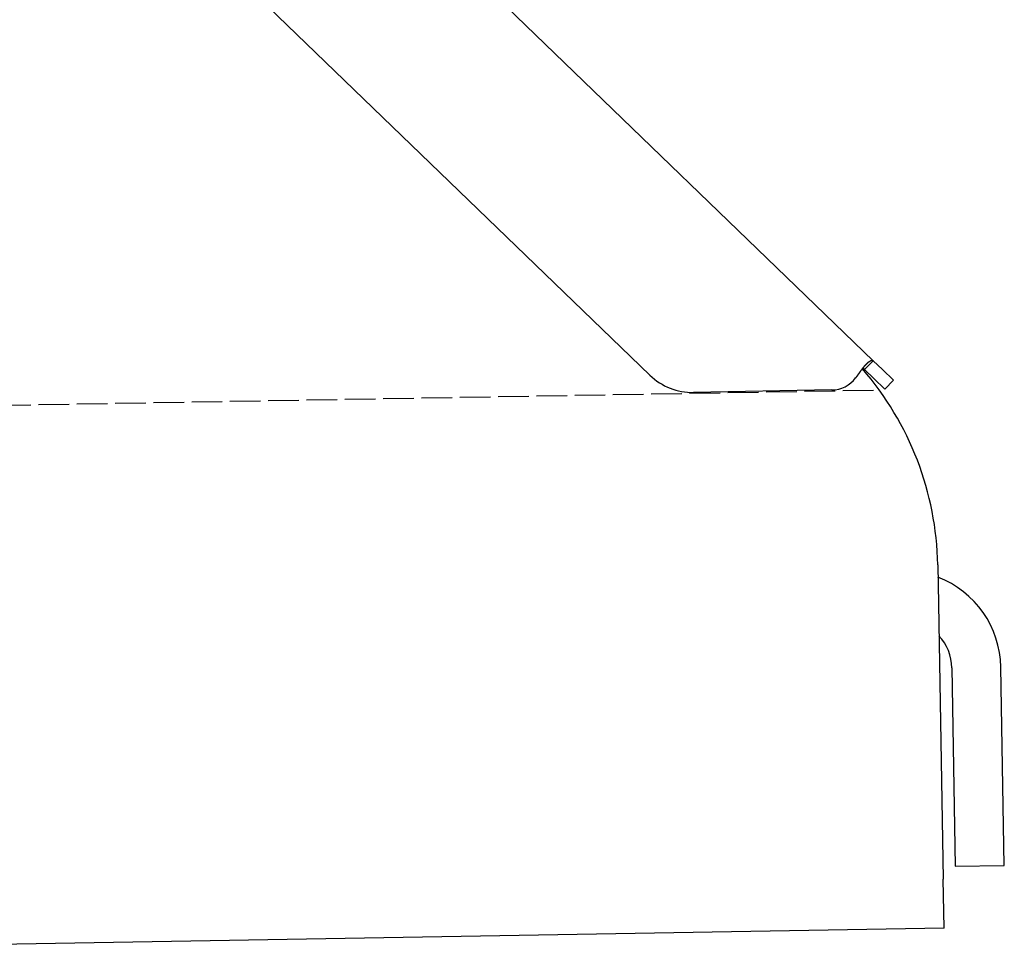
# Model space of a CAD drawing. Extents: x 1073 to 6773, y 5891 to 12116.
# Tile 34 of 38: x 6090 to 6251, y 8071 to 8224. Entities that reach past the tile are written whole.
import ezdxf

# ---------------------------------------------------------------- set-up
doc = ezdxf.new("R2010")
doc.units = 0
doc.linetypes.add('GEN3', pattern=[6.25, 5, -1.25])
doc.layers.get('0').update_dxf_attribs({"linetype": 'CONTINUOUS'})
doc.layers.add('3', color=6, linetype='GEN3')

msp = doc.modelspace()

# ---------------------------------------------------------------- linework, layer by layer
for p, q in [((6020.26, 8370.34), (6229.47, 8168.31)), ((6193.05, 8165.95), (6019.17, 8333.86)), ((6229.47, 8168.31), (6228.46, 8167.26)), ((6229.47, 8168.31), (6230.97, 8166.87)), ((6228.46, 8167.26), (6228.08, 8166.87)), ((6229.58, 8165.43), (6228.08, 8166.87)), ((6230.97, 8166.87), (6232.77, 8165.13)), ((6231.38, 8163.69), (6229.58, 8165.43)), ((6231.38, 8163.69), (6232.77, 8165.13)), ((6222.72, 8163.54), (6200.17, 8163.15)), ((6240.01, 8135), (6240.9, 8083.72)), ((6242.3, 8118.18), (6242.87, 8085.81)), ((6250.86, 8085.95), (6250.3, 8118.32)), ((6242.87, 8085.81), (6250.86, 8085.95)), ((6241.04, 8075.72), (6240.9, 8083.72)), ((6241.04, 8075.72), (5996.08, 8071.44))]:
    msp.add_line(p, q)
for points in [[(6227.27, 8166.39, 0), (6227.28, 8166.41, 0), (6227.29, 8166.42, 0), (6227.3, 8166.43, 0), (6227.3, 8166.44, 0), (6227.31, 8166.45, 0), (6227.32, 8166.46, 0), (6227.33, 8166.47, 0), (6227.33, 8166.48, 0), (6227.34, 8166.49, 0), (6227.35, 8166.5, 0), (6227.36, 8166.51, 0), (6227.36, 8166.52, 0), (6227.37, 8166.54, 0), (6227.38, 8166.55, 0), (6227.39, 8166.56, 0), (6227.39, 8166.57, 0), (6227.4, 8166.58, 0), (6227.41, 8166.59, 0), (6227.42, 8166.6, 0), (6227.42, 8166.61, 0), (6227.43, 8166.62, 0), (6227.44, 8166.63, 0), (6227.45, 8166.64, 0), (6227.45, 8166.65, 0), (6227.46, 8166.66, 0), (6227.47, 8166.67, 0), (6227.47, 8166.68, 0), (6227.48, 8166.69, 0), (6227.49, 8166.7, 0), (6227.5, 8166.71, 0), (6227.5, 8166.72, 0), (6227.51, 8166.73, 0), (6227.52, 8166.74, 0), (6227.53, 8166.75, 0), (6227.53, 8166.76, 0), (6227.54, 8166.77, 0), (6227.55, 8166.78, 0), (6227.56, 8166.8, 0), (6227.56, 8166.81, 0), (6227.57, 8166.82, 0), (6227.58, 8166.83, 0), (6227.59, 8166.84, 0), (6227.59, 8166.85, 0), (6227.6, 8166.86, 0), (6227.61, 8166.87, 0), (6227.62, 8166.88, 0), (6227.62, 8166.89, 0), (6227.63, 8166.9, 0), (6227.64, 8166.91, 0), (6227.65, 8166.91, 0), (6227.65, 8166.92, 0), (6227.66, 8166.93, 0), (6227.67, 8166.94, 0), (6227.67, 8166.95, 0), (6227.68, 8166.96, 0), (6227.69, 8166.97, 0), (6227.7, 8166.98, 0), (6227.7, 8166.99, 0), (6227.71, 8167, 0), (6227.72, 8167.01, 0), (6227.73, 8167.02, 0), (6227.73, 8167.03, 0), (6227.74, 8167.04, 0), (6227.75, 8167.05, 0), (6227.76, 8167.06, 0), (6227.76, 8167.07, 0), (6227.77, 8167.08, 0), (6227.78, 8167.09, 0), (6227.79, 8167.1, 0), (6227.79, 8167.11, 0), (6227.8, 8167.12, 0), (6227.81, 8167.13, 0), (6227.81, 8167.13, 0), (6227.82, 8167.14, 0), (6227.83, 8167.15, 0), (6227.84, 8167.16, 0), (6227.84, 8167.17, 0), (6227.85, 8167.18, 0), (6227.86, 8167.19, 0), (6227.87, 8167.2, 0), (6227.87, 8167.21, 0), (6227.88, 8167.22, 0), (6227.89, 8167.23, 0), (6227.9, 8167.24, 0), (6227.9, 8167.24, 0), (6227.91, 8167.25, 0), (6227.92, 8167.26, 0), (6227.92, 8167.27, 0), (6227.93, 8167.28, 0), (6227.94, 8167.29, 0), (6227.95, 8167.3, 0), (6227.95, 8167.31, 0), (6227.96, 8167.31, 0), (6227.97, 8167.32, 0), (6227.97, 8167.33, 0), (6227.98, 8167.34, 0), (6227.99, 8167.35, 0), (6228, 8167.36, 0), (6228, 8167.37, 0), (6228.01, 8167.37, 0), (6228.02, 8167.38, 0), (6228.02, 8167.39, 0), (6228.03, 8167.4, 0), (6228.04, 8167.41, 0), (6228.05, 8167.42, 0), (6228.05, 8167.43, 0), (6228.06, 8167.43, 0), (6228.07, 8167.44, 0), (6228.07, 8167.45, 0), (6228.08, 8167.46, 0), (6228.09, 8167.47, 0), (6228.1, 8167.47, 0), (6228.1, 8167.48, 0), (6228.11, 8167.49, 0), (6228.12, 8167.5, 0), (6228.12, 8167.51, 0), (6228.13, 8167.51, 0), (6228.14, 8167.52, 0), (6228.15, 8167.53, 0), (6228.15, 8167.54, 0), (6228.16, 8167.55, 0), (6228.17, 8167.55, 0), (6228.17, 8167.56, 0), (6228.18, 8167.57, 0), (6228.19, 8167.58, 0), (6228.19, 8167.59, 0), (6228.2, 8167.59, 0), (6228.21, 8167.6, 0), (6228.21, 8167.61, 0), (6228.22, 8167.62, 0), (6228.23, 8167.62, 0), (6228.24, 8167.63, 0), (6228.24, 8167.64, 0), (6228.25, 8167.65, 0), (6228.26, 8167.65, 0), (6228.26, 8167.66, 0), (6228.27, 8167.67, 0), (6228.28, 8167.68, 0), (6228.28, 8167.68, 0), (6228.29, 8167.69, 0), (6228.3, 8167.7, 0), (6228.3, 8167.7, 0), (6228.31, 8167.71, 0), (6228.32, 8167.72, 0), (6228.32, 8167.73, 0), (6228.33, 8167.73, 0), (6228.34, 8167.74, 0), (6228.34, 8167.75, 0), (6228.35, 8167.75, 0), (6228.36, 8167.76, 0), (6228.36, 8167.77, 0), (6228.37, 8167.77, 0), (6228.38, 8167.78, 0), (6228.38, 8167.79, 0), (6228.39, 8167.8, 0), (6228.4, 8167.8, 0), (6228.4, 8167.81, 0), (6228.41, 8167.82, 0), (6228.42, 8167.82, 0), (6228.42, 8167.83, 0), (6228.43, 8167.84, 0), (6228.44, 8167.84, 0), (6228.44, 8167.85, 0), (6228.45, 8167.85, 0), (6228.46, 8167.86, 0), (6228.46, 8167.87, 0), (6228.47, 8167.87, 0), (6228.48, 8167.88, 0), (6228.48, 8167.89, 0), (6228.49, 8167.89, 0), (6228.5, 8167.9, 0), (6228.5, 8167.91, 0), (6228.51, 8167.91, 0), (6228.51, 8167.92, 0), (6228.52, 8167.92, 0), (6228.53, 8167.93, 0), (6228.53, 8167.94, 0), (6228.54, 8167.94, 0), (6228.55, 8167.95, 0), (6228.55, 8167.95, 0), (6228.56, 8167.96, 0), (6228.57, 8167.96, 0), (6228.57, 8167.97, 0), (6228.58, 8167.98, 0), (6228.58, 8167.98, 0), (6228.59, 8167.99, 0), (6228.6, 8167.99, 0), (6228.6, 8168, 0), (6228.61, 8168, 0), (6228.61, 8168.01, 0), (6228.62, 8168.02, 0), (6228.63, 8168.02, 0), (6228.63, 8168.03, 0), (6228.64, 8168.03, 0), (6228.65, 8168.04, 0), (6228.65, 8168.04, 0), (6228.66, 8168.05, 0), (6228.66, 8168.05, 0), (6228.67, 8168.06, 0), (6228.68, 8168.06, 0), (6228.68, 8168.07, 0), (6228.69, 8168.07, 0), (6228.69, 8168.08, 0), (6228.7, 8168.08, 0), (6228.71, 8168.09, 0), (6228.71, 8168.09, 0), (6228.72, 8168.1, 0), (6228.72, 8168.1, 0), (6228.73, 8168.11, 0), (6228.73, 8168.11, 0), (6228.74, 8168.12, 0), (6228.75, 8168.12, 0), (6228.75, 8168.13, 0), (6228.76, 8168.13, 0), (6228.76, 8168.14, 0), (6228.77, 8168.14, 0), (6228.77, 8168.14, 0), (6228.78, 8168.15, 0), (6228.79, 8168.15, 0), (6228.79, 8168.16, 0), (6228.8, 8168.16, 0), (6228.8, 8168.17, 0), (6228.81, 8168.17, 0), (6228.81, 8168.17, 0), (6228.82, 8168.18, 0), (6228.83, 8168.18, 0), (6228.83, 8168.19, 0), (6228.84, 8168.19, 0), (6228.84, 8168.19, 0), (6228.85, 8168.2, 0), (6228.85, 8168.2, 0), (6228.86, 8168.21, 0), (6228.86, 8168.21, 0), (6228.87, 8168.21, 0), (6228.87, 8168.22, 0), (6228.88, 8168.22, 0), (6228.89, 8168.23, 0), (6228.89, 8168.23, 0), (6228.9, 8168.23, 0), (6228.9, 8168.24, 0), (6228.91, 8168.24, 0), (6228.91, 8168.24, 0), (6228.92, 8168.25, 0), (6228.92, 8168.25, 0), (6228.93, 8168.25, 0), (6228.93, 8168.26, 0), (6228.94, 8168.26, 0), (6228.94, 8168.26, 0), (6228.95, 8168.27, 0), (6228.95, 8168.27, 0), (6228.96, 8168.27, 0), (6228.96, 8168.28, 0), (6228.97, 8168.28, 0), (6228.97, 8168.28, 0), (6228.98, 8168.28, 0), (6228.98, 8168.29, 0), (6228.99, 8168.29, 0), (6228.99, 8168.29, 0), (6229, 8168.3, 0), (6229, 8168.3, 0), (6229.01, 8168.3, 0), (6229.01, 8168.3, 0), (6229.02, 8168.31, 0), (6229.02, 8168.31, 0), (6229.03, 8168.31, 0), (6229.03, 8168.31, 0), (6229.04, 8168.32, 0), (6229.04, 8168.32, 0), (6229.05, 8168.32, 0), (6229.05, 8168.32, 0), (6229.06, 8168.33, 0), (6229.06, 8168.33, 0), (6229.07, 8168.33, 0), (6229.07, 8168.33, 0), (6229.08, 8168.34, 0), (6229.08, 8168.34, 0), (6229.09, 8168.34, 0), (6229.09, 8168.34, 0), (6229.1, 8168.34, 0), (6229.1, 8168.35, 0), (6229.1, 8168.35, 0), (6229.11, 8168.35, 0), (6229.11, 8168.35, 0), (6229.12, 8168.35, 0), (6229.12, 8168.35, 0), (6229.13, 8168.36, 0), (6229.13, 8168.36, 0), (6229.14, 8168.36, 0), (6229.14, 8168.36, 0), (6229.14, 8168.36, 0), (6229.15, 8168.36, 0), (6229.15, 8168.37, 0), (6229.16, 8168.37, 0), (6229.16, 8168.37, 0), (6229.17, 8168.37, 0), (6229.17, 8168.37, 0), (6229.18, 8168.37, 0), (6229.18, 8168.37, 0), (6229.18, 8168.37, 0), (6229.19, 8168.37, 0), (6229.19, 8168.38, 0), (6229.2, 8168.38, 0), (6229.2, 8168.38, 0), (6229.2, 8168.38, 0), (6229.21, 8168.38, 0), (6229.21, 8168.38, 0), (6229.22, 8168.38, 0), (6229.22, 8168.38, 0), (6229.23, 8168.38, 0), (6229.23, 8168.38, 0), (6229.23, 8168.38, 0), (6229.24, 8168.38, 0), (6229.24, 8168.38, 0), (6229.24, 8168.39, 0), (6229.25, 8168.39, 0), (6229.25, 8168.39, 0), (6229.26, 8168.39, 0), (6229.26, 8168.39, 0), (6229.26, 8168.39, 0), (6229.27, 8168.39, 0), (6229.27, 8168.39, 0), (6229.28, 8168.39, 0), (6229.28, 8168.39, 0), (6229.28, 8168.39, 0), (6229.29, 8168.39, 0), (6229.29, 8168.39, 0), (6229.29, 8168.39, 0), (6229.3, 8168.39, 0), (6229.3, 8168.39, 0), (6229.31, 8168.39, 0), (6229.31, 8168.39, 0), (6229.31, 8168.39, 0), (6229.32, 8168.39, 0), (6229.32, 8168.39, 0), (6229.32, 8168.39, 0), (6229.33, 8168.38, 0), (6229.33, 8168.38, 0), (6229.33, 8168.38, 0), (6229.34, 8168.38, 0), (6229.34, 8168.38, 0), (6229.34, 8168.38, 0), (6229.35, 8168.38, 0), (6229.35, 8168.38, 0), (6229.35, 8168.38, 0), (6229.36, 8168.38, 0), (6229.36, 8168.38, 0), (6229.36, 8168.38, 0), (6229.37, 8168.38, 0), (6229.37, 8168.37, 0), (6229.37, 8168.37, 0), (6229.38, 8168.37, 0), (6229.38, 8168.37, 0), (6229.38, 8168.37, 0), (6229.39, 8168.37, 0), (6229.39, 8168.37, 0), (6229.39, 8168.37, 0), (6229.4, 8168.36, 0), (6229.4, 8168.36, 0), (6229.4, 8168.36, 0), (6229.41, 8168.36, 0), (6229.41, 8168.36, 0), (6229.41, 8168.36, 0), (6229.41, 8168.36, 0), (6229.42, 8168.35, 0), (6229.42, 8168.35, 0), (6229.42, 8168.35, 0), (6229.43, 8168.35, 0), (6229.43, 8168.35, 0), (6229.43, 8168.34, 0), (6229.44, 8168.34, 0), (6229.44, 8168.34, 0), (6229.44, 8168.34, 0), (6229.44, 8168.34, 0), (6229.45, 8168.33, 0), (6229.45, 8168.33, 0), (6229.45, 8168.33, 0), (6229.45, 8168.33, 0), (6229.46, 8168.33, 0), (6229.46, 8168.32, 0), (6229.46, 8168.32, 0), (6229.47, 8168.32, 0), (6229.47, 8168.32, 0), (6229.47, 8168.31, 0)], [(6226.61, 8165.51, 0), (6226.62, 8165.52, 0), (6226.62, 8165.52, 0), (6226.62, 8165.53, 0), (6226.63, 8165.53, 0), (6226.63, 8165.54, 0), (6226.63, 8165.54, 0), (6226.64, 8165.54, 0), (6226.64, 8165.55, 0), (6226.65, 8165.55, 0), (6226.65, 8165.56, 0), (6226.65, 8165.56, 0), (6226.66, 8165.57, 0), (6226.66, 8165.57, 0), (6226.66, 8165.58, 0), (6226.67, 8165.58, 0), (6226.67, 8165.59, 0), (6226.68, 8165.59, 0), (6226.68, 8165.59, 0), (6226.68, 8165.6, 0), (6226.69, 8165.6, 0), (6226.69, 8165.61, 0), (6226.69, 8165.61, 0), (6226.7, 8165.62, 0), (6226.7, 8165.62, 0), (6226.7, 8165.63, 0), (6226.71, 8165.63, 0), (6226.71, 8165.64, 0), (6226.72, 8165.64, 0), (6226.72, 8165.64, 0), (6226.72, 8165.65, 0), (6226.73, 8165.65, 0), (6226.73, 8165.66, 0), (6226.73, 8165.66, 0), (6226.74, 8165.67, 0), (6226.74, 8165.67, 0), (6226.75, 8165.68, 0), (6226.75, 8165.68, 0), (6226.75, 8165.69, 0), (6226.76, 8165.69, 0), (6226.76, 8165.69, 0), (6226.76, 8165.7, 0), (6226.77, 8165.7, 0), (6226.77, 8165.71, 0), (6226.77, 8165.71, 0), (6226.78, 8165.72, 0), (6226.78, 8165.72, 0), (6226.79, 8165.73, 0), (6226.79, 8165.73, 0), (6226.79, 8165.74, 0), (6226.8, 8165.74, 0), (6226.8, 8165.74, 0), (6226.8, 8165.75, 0), (6226.81, 8165.75, 0), (6226.81, 8165.76, 0), (6226.81, 8165.76, 0), (6226.82, 8165.77, 0), (6226.82, 8165.77, 0), (6226.82, 8165.78, 0), (6226.83, 8165.78, 0), (6226.83, 8165.79, 0), (6226.84, 8165.79, 0), (6226.84, 8165.8, 0), (6226.84, 8165.8, 0), (6226.85, 8165.8, 0), (6226.85, 8165.81, 0), (6226.85, 8165.81, 0), (6226.86, 8165.82, 0), (6226.86, 8165.82, 0), (6226.86, 8165.83, 0), (6226.87, 8165.83, 0), (6226.87, 8165.84, 0), (6226.87, 8165.84, 0), (6226.88, 8165.85, 0), (6226.88, 8165.85, 0), (6226.89, 8165.85, 0), (6226.89, 8165.86, 0), (6226.89, 8165.86, 0), (6226.9, 8165.87, 0), (6226.9, 8165.87, 0), (6226.9, 8165.88, 0), (6226.91, 8165.88, 0), (6226.91, 8165.89, 0), (6226.91, 8165.89, 0), (6226.92, 8165.9, 0), (6226.92, 8165.9, 0), (6226.92, 8165.91, 0), (6226.93, 8165.91, 0), (6226.93, 8165.91, 0), (6226.93, 8165.92, 0), (6226.94, 8165.92, 0), (6226.94, 8165.93, 0), (6226.95, 8165.93, 0), (6226.95, 8165.94, 0), (6226.95, 8165.94, 0), (6226.96, 8165.95, 0), (6226.96, 8165.95, 0), (6226.96, 8165.96, 0), (6226.97, 8165.96, 0), (6226.97, 8165.97, 0), (6226.97, 8165.97, 0), (6226.98, 8165.98, 0), (6226.98, 8165.98, 0), (6226.98, 8165.98, 0), (6226.99, 8165.99, 0), (6226.99, 8165.99, 0), (6226.99, 8166, 0), (6227, 8166, 0), (6227, 8166.01, 0), (6227, 8166.01, 0), (6227.01, 8166.02, 0), (6227.01, 8166.02, 0), (6227.01, 8166.03, 0), (6227.02, 8166.03, 0), (6227.02, 8166.04, 0), (6227.02, 8166.04, 0), (6227.03, 8166.04, 0), (6227.03, 8166.05, 0), (6227.04, 8166.05, 0), (6227.04, 8166.06, 0), (6227.04, 8166.06, 0), (6227.05, 8166.07, 0), (6227.05, 8166.07, 0), (6227.05, 8166.08, 0), (6227.06, 8166.08, 0), (6227.06, 8166.09, 0), (6227.06, 8166.09, 0), (6227.07, 8166.1, 0), (6227.07, 8166.1, 0), (6227.07, 8166.1, 0), (6227.08, 8166.11, 0), (6227.08, 8166.11, 0), (6227.08, 8166.12, 0), (6227.09, 8166.12, 0), (6227.09, 8166.13, 0), (6227.09, 8166.13, 0), (6227.1, 8166.14, 0), (6227.1, 8166.14, 0), (6227.1, 8166.15, 0), (6227.11, 8166.15, 0), (6227.11, 8166.16, 0), (6227.11, 8166.16, 0), (6227.12, 8166.17, 0), (6227.12, 8166.17, 0), (6227.12, 8166.17, 0), (6227.13, 8166.18, 0), (6227.13, 8166.18, 0), (6227.13, 8166.19, 0), (6227.14, 8166.19, 0), (6227.14, 8166.2, 0), (6227.14, 8166.2, 0), (6227.15, 8166.21, 0), (6227.15, 8166.21, 0), (6227.15, 8166.22, 0), (6227.16, 8166.22, 0), (6227.16, 8166.23, 0), (6227.16, 8166.23, 0), (6227.17, 8166.24, 0), (6227.17, 8166.24, 0), (6227.17, 8166.24, 0), (6227.18, 8166.25, 0), (6227.18, 8166.25, 0), (6227.18, 8166.26, 0), (6227.19, 8166.26, 0), (6227.19, 8166.27, 0), (6227.19, 8166.27, 0), (6227.19, 8166.28, 0), (6227.2, 8166.28, 0), (6227.2, 8166.29, 0), (6227.2, 8166.29, 0), (6227.21, 8166.3, 0), (6227.21, 8166.3, 0), (6227.21, 8166.31, 0), (6227.22, 8166.31, 0), (6227.22, 8166.31, 0), (6227.22, 8166.32, 0), (6227.23, 8166.32, 0), (6227.23, 8166.33, 0), (6227.23, 8166.33, 0), (6227.24, 8166.34, 0), (6227.24, 8166.34, 0), (6227.24, 8166.35, 0), (6227.25, 8166.35, 0), (6227.25, 8166.36, 0), (6227.25, 8166.36, 0), (6227.26, 8166.37, 0), (6227.26, 8166.37, 0), (6227.26, 8166.38, 0), (6227.27, 8166.38, 0), (6227.27, 8166.39, 0), (6227.27, 8166.39, 0), (6227.27, 8166.39, 0)], [(6228.08, 8166.87, 0), (6228.08, 8166.88, 0), (6228.08, 8166.88, 0), (6228.08, 8166.88, 0), (6228.07, 8166.88, 0), (6228.07, 8166.88, 0), (6228.07, 8166.88, 0), (6228.07, 8166.89, 0), (6228.07, 8166.89, 0), (6228.06, 8166.89, 0), (6228.06, 8166.89, 0), (6228.06, 8166.89, 0), (6228.06, 8166.89, 0), (6228.06, 8166.9, 0), (6228.06, 8166.9, 0), (6228.05, 8166.9, 0), (6228.05, 8166.9, 0), (6228.05, 8166.9, 0), (6228.05, 8166.9, 0), (6228.05, 8166.91, 0), (6228.04, 8166.91, 0), (6228.04, 8166.91, 0), (6228.04, 8166.91, 0), (6228.04, 8166.91, 0), (6228.04, 8166.91, 0), (6228.03, 8166.91, 0), (6228.03, 8166.92, 0), (6228.03, 8166.92, 0), (6228.03, 8166.92, 0), (6228.03, 8166.92, 0), (6228.03, 8166.92, 0), (6228.02, 8166.92, 0), (6228.02, 8166.92, 0), (6228.02, 8166.93, 0), (6228.02, 8166.93, 0), (6228.02, 8166.93, 0), (6228.01, 8166.93, 0), (6228.01, 8166.93, 0), (6228.01, 8166.93, 0), (6228.01, 8166.93, 0), (6228.01, 8166.93, 0), (6228, 8166.94, 0), (6228, 8166.94, 0), (6228, 8166.94, 0), (6228, 8166.94, 0), (6228, 8166.94, 0), (6227.99, 8166.94, 0), (6227.99, 8166.94, 0), (6227.99, 8166.94, 0), (6227.99, 8166.95, 0), (6227.99, 8166.95, 0), (6227.98, 8166.95, 0), (6227.98, 8166.95, 0), (6227.98, 8166.95, 0), (6227.98, 8166.95, 0), (6227.98, 8166.95, 0), (6227.98, 8166.95, 0), (6227.97, 8166.95, 0), (6227.97, 8166.96, 0), (6227.97, 8166.96, 0), (6227.97, 8166.96, 0), (6227.97, 8166.96, 0), (6227.96, 8166.96, 0), (6227.96, 8166.96, 0), (6227.96, 8166.96, 0), (6227.96, 8166.96, 0), (6227.96, 8166.96, 0), (6227.95, 8166.96, 0), (6227.95, 8166.96, 0), (6227.95, 8166.97, 0), (6227.95, 8166.97, 0), (6227.95, 8166.97, 0), (6227.94, 8166.97, 0), (6227.94, 8166.97, 0), (6227.94, 8166.97, 0), (6227.94, 8166.97, 0), (6227.94, 8166.97, 0), (6227.93, 8166.97, 0), (6227.93, 8166.97, 0), (6227.93, 8166.97, 0), (6227.93, 8166.97, 0), (6227.92, 8166.97, 0), (6227.92, 8166.98, 0), (6227.92, 8166.98, 0), (6227.92, 8166.98, 0), (6227.92, 8166.98, 0), (6227.91, 8166.98, 0), (6227.91, 8166.98, 0), (6227.91, 8166.98, 0), (6227.91, 8166.98, 0), (6227.91, 8166.98, 0), (6227.9, 8166.98, 0), (6227.9, 8166.98, 0), (6227.9, 8166.98, 0), (6227.9, 8166.98, 0), (6227.9, 8166.98, 0), (6227.89, 8166.98, 0), (6227.89, 8166.98, 0), (6227.89, 8166.98, 0), (6227.89, 8166.99, 0), (6227.89, 8166.99, 0), (6227.88, 8166.99, 0), (6227.88, 8166.99, 0), (6227.88, 8166.99, 0), (6227.88, 8166.99, 0), (6227.88, 8166.99, 0), (6227.87, 8166.99, 0), (6227.87, 8166.99, 0), (6227.87, 8166.99, 0), (6227.87, 8166.99, 0), (6227.86, 8166.99, 0), (6227.86, 8166.99, 0), (6227.86, 8166.99, 0), (6227.86, 8166.99, 0), (6227.86, 8166.99, 0), (6227.85, 8166.99, 0), (6227.85, 8166.99, 0), (6227.85, 8166.99, 0), (6227.85, 8166.99, 0), (6227.85, 8166.99, 0), (6227.84, 8166.99, 0), (6227.84, 8166.99, 0), (6227.84, 8166.99, 0), (6227.84, 8166.99, 0), (6227.83, 8166.99, 0), (6227.83, 8166.99, 0), (6227.83, 8166.99, 0), (6227.83, 8166.99, 0), (6227.83, 8166.99, 0), (6227.82, 8166.99, 0), (6227.82, 8166.99, 0), (6227.82, 8166.99, 0), (6227.82, 8166.99, 0), (6227.81, 8166.99, 0), (6227.81, 8166.99, 0), (6227.81, 8166.99, 0), (6227.81, 8166.99, 0), (6227.81, 8166.99, 0), (6227.8, 8166.99, 0), (6227.8, 8166.99, 0), (6227.8, 8166.99, 0), (6227.8, 8166.99, 0), (6227.8, 8166.99, 0), (6227.79, 8166.99, 0), (6227.79, 8166.99, 0), (6227.79, 8166.99, 0), (6227.79, 8166.99, 0), (6227.78, 8166.99, 0), (6227.78, 8166.99, 0), (6227.78, 8166.99, 0), (6227.78, 8166.99, 0), (6227.78, 8166.99, 0), (6227.77, 8166.99, 0), (6227.77, 8166.99, 0), (6227.77, 8166.99, 0), (6227.77, 8166.99, 0), (6227.76, 8166.99, 0), (6227.76, 8166.99, 0), (6227.76, 8166.99, 0), (6227.76, 8166.99, 0), (6227.75, 8166.99, 0), (6227.75, 8166.99, 0), (6227.75, 8166.98, 0), (6227.75, 8166.98, 0), (6227.75, 8166.98, 0), (6227.74, 8166.98, 0), (6227.74, 8166.98, 0), (6227.74, 8166.98, 0), (6227.74, 8166.98, 0), (6227.73, 8166.98, 0), (6227.73, 8166.98, 0), (6227.73, 8166.98, 0), (6227.73, 8166.98, 0), (6227.73, 8166.98, 0), (6227.72, 8166.98, 0), (6227.72, 8166.98, 0), (6227.72, 8166.98, 0), (6227.72, 8166.98, 0), (6227.71, 8166.98, 0), (6227.71, 8166.97, 0), (6227.71, 8166.97, 0), (6227.71, 8166.97, 0), (6227.7, 8166.97, 0), (6227.7, 8166.97, 0), (6227.7, 8166.97, 0), (6227.7, 8166.97, 0), (6227.7, 8166.97, 0), (6227.69, 8166.97, 0), (6227.69, 8166.97, 0), (6227.69, 8166.97, 0), (6227.69, 8166.97, 0), (6227.68, 8166.97, 0)]]:
    msp.add_polyline3d(points)
for centre, radius, start, end in [((6200, 8173.14), 10, 226, 271), ((6190.01, 8134.13), 50, 1, 41.0686), ((6222.63, 8168.54), 5, 271, 322.7565), ((6234.3, 8118.04), 16, 1, 68.9757), ((6234.3, 8118.04), 8, 1, 42.4096)]:
    msp.add_arc(centre, radius, start, end)
at = {"layer": '3'}
msp.add_line((1175.28, 8075.31), (6230.44, 8163.55), dxfattribs=at)

doc.saveas('drawing.dxf')
